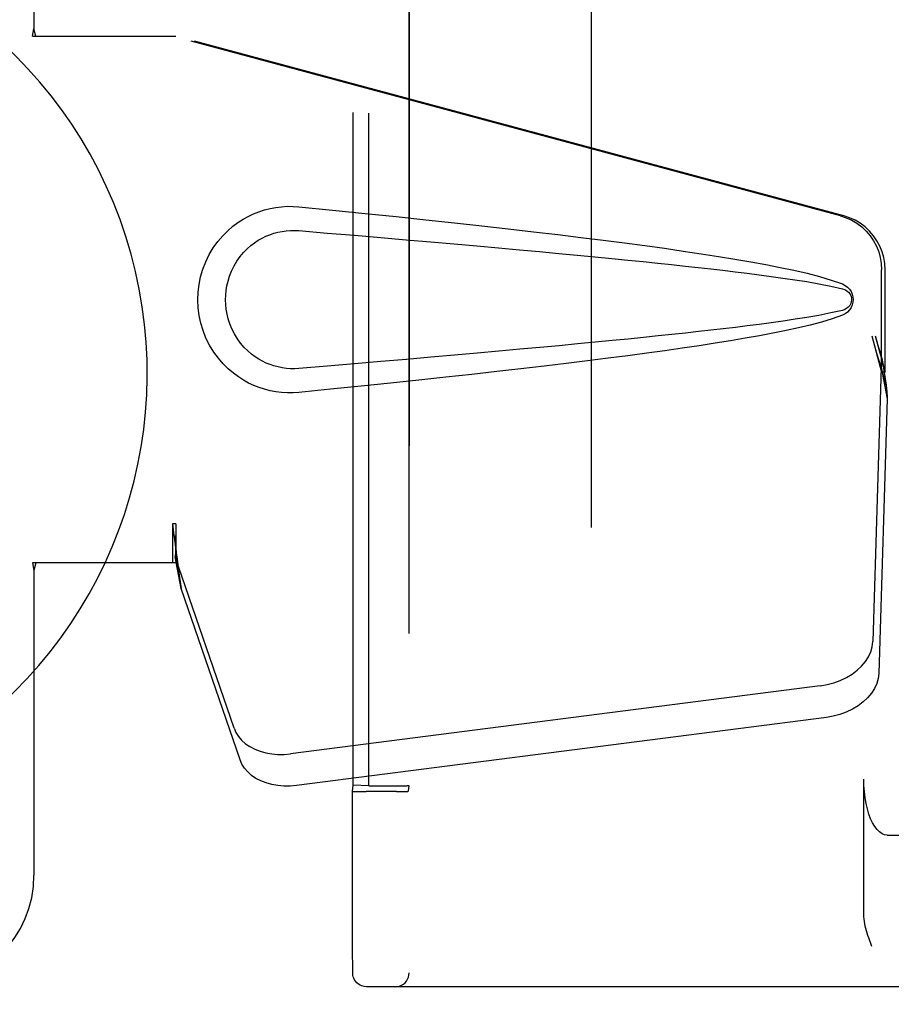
# Model space of a CAD drawing. Header units: inches. Extents: x 0 to 274, y 0 to 177.
# Tile 23 of 138: x 73.57 to 75.53, y 89.78 to 91.99. Entities that reach past the tile are written whole.
import ezdxf

# ---------------------------------------------------------------- set-up
doc = ezdxf.new("R2010")
doc.units = ezdxf.units.IN
doc.header["$LTSCALE"] = 15.069778
doc.header["$MEASUREMENT"] = 0
doc.linetypes.add('HIDDEN', pattern=[0.2, 0.1, -0.1])
doc.layers.add('DEFAULT_2', color=8, linetype='HIDDEN')
doc.layers.add('LEFT_OR_SECONDARY_DOOR_ASSEMBLY', color=7, linetype='CONTINUOUS')

msp = doc.modelspace()

# ---------------------------------------------------------------- linework, layer by layer
at = {"layer": 'DEFAULT_2', "color": 8, "linetype": 'HIDDEN'}
for p, q in [((74.8547, 60.7113), (74.8547, 121.6813)), ((74.4455, 92.5403), (74.4455, 89.8523)), ((74.3202, 90.2732), (74.3202, 92.1193)), ((74.355, 90.2718), (74.355, 92.1207)), ((74.4451, 92.1203), (74.4451, 90.2722)), ((75.4648, 89.9847), (75.4648, 90.2863)), ((74.3185, 90.2593), (74.3202, 90.2732)), ((74.355, 90.2718), (74.3202, 90.2732)), ((74.355, 90.2718), (74.425, 90.2718)), ((74.4451, 90.2722), (74.4435, 90.2593)), ((74.3185, 90.1584), (74.3185, 90.2593)), ((74.3399, 90.2588), (74.3494, 90.2588)), ((74.4173, 90.2588), (74.3494, 90.2588)), ((74.4173, 90.2588), (74.4265, 90.2588)), ((74.4265, 90.2588), (74.4344, 90.2589)), ((74.3186, 90.0583), (74.3185, 90.1584)), ((75.5174, 90.1613), (76.3831, 90.1613)), ((74.3187, 89.9892), (74.3186, 90.0583)), ((74.3188, 89.9329), (74.3187, 89.9892)), ((74.319, 89.8935), (74.3188, 89.9329)), ((75.4829, 89.9113), (75.4811, 89.9163)), ((74.3191, 89.8696), (74.319, 89.8935)), ((74.3192, 89.8583), (74.3191, 89.8696)), ((74.3193, 89.8549), (74.3192, 89.8583)), ((74.3193, 89.8532), (74.3193, 89.8549)), ((74.3193, 89.8523), (74.3193, 89.8532)), ((75.7352, 89.8213), (74.3504, 89.8213))]:
    msp.add_line(p, q, dxfattribs=at)
for points in [[(75.5174, 90.1613), (75.5114, 90.1621), (75.5057, 90.1644), (75.5, 90.1683), (75.4945, 90.1736), (75.4894, 90.1804), (75.4846, 90.1885), (75.4802, 90.1979), (75.4763, 90.2083), (75.4728, 90.2198), (75.47, 90.232), (75.4677, 90.245), (75.4661, 90.2584), (75.4651, 90.2722), (75.4648, 90.2863)], [(74.3185, 90.2593), (74.3189, 90.2592), (74.32, 90.2591), (74.3218, 90.2591), (74.3244, 90.259), (74.3275, 90.2589), (74.3312, 90.2589), (74.3399, 90.2588)], [(74.4344, 90.2589), (74.4375, 90.259), (74.4401, 90.2591), (74.442, 90.2591), (74.4431, 90.2592), (74.4435, 90.2593)], [(75.4811, 89.9163), (75.4775, 89.9263), (75.4758, 89.9313), (75.4742, 89.9363), (75.4726, 89.9414), (75.471, 89.9465), (75.4696, 89.9517), (75.4683, 89.9569), (75.4672, 89.9623), (75.4662, 89.9677), (75.4655, 89.9732), (75.465, 89.9789), (75.4648, 89.9847)], [(74.3504, 89.8213), (74.3448, 89.8218), (74.3399, 89.8231), (74.3358, 89.8249), (74.3322, 89.8272), (74.3285, 89.8303), (74.3255, 89.8338), (74.3233, 89.8371), (74.3218, 89.8403), (74.3205, 89.8438), (74.3198, 89.8468), (74.3196, 89.8486), (74.3194, 89.8497), (74.3194, 89.8505), (74.3194, 89.851), (74.3193, 89.8515), (74.3193, 89.8519), (74.3193, 89.8523)], [(74.4145, 89.8213), (74.4193, 89.8216), (74.4241, 89.8228), (74.4286, 89.8246), (74.4327, 89.8272), (74.4364, 89.8303), (74.4396, 89.834), (74.4421, 89.8382), (74.444, 89.8427), (74.4451, 89.8474), (74.4455, 89.8523)]]:
    msp.add_lwpolyline(points, dxfattribs=at)
msp.add_ellipse((74.4251, 90.2722), major_axis=(0.02, 0), ratio=0.017455, start_param=-1.572932, end_param=-0.002136, dxfattribs=at)
at = {"layer": 'LEFT_OR_SECONDARY_DOOR_ASSEMBLY', "color": 8, "linetype": 'HIDDEN'}
for p, q in [((73.6047, 92.3213), (73.6047, 91.9681)), ((73.6017, 91.9513), (73.6047, 91.9681)), ((73.6091, 91.9513), (73.6047, 91.9681)), ((73.6017, 91.9513), (73.9226, 91.9513)), ((75.4124, 91.5489), (73.915, 91.9513)), ((75.4201, 91.5489), (73.9226, 91.9513)), ((75.5048, 91.1984), (75.5048, 91.4282)), ((75.5125, 91.1984), (75.5125, 91.4282)), ((75.483, 91.28), (75.5048, 91.1984)), ((75.4906, 91.28), (75.5125, 91.1984)), ((75.5064, 91.226), (75.515, 91.1697)), ((75.504, 91.2098), (75.4849, 90.5947)), ((75.504, 91.2098), (75.5176, 91.1388)), ((75.5125, 91.1984), (75.5048, 91.1984)), ((75.515, 91.1697), (75.5164, 91.1537)), ((75.5176, 91.1388), (75.4985, 90.5237)), ((73.915, 90.8587), (73.915, 90.7713)), ((73.9226, 90.8587), (73.915, 90.8587)), ((73.9226, 90.8587), (73.9226, 90.7713)), ((73.6017, 90.7713), (73.6047, 90.7544)), ((73.9226, 90.7713), (73.6017, 90.7713)), ((73.6091, 90.7713), (73.6047, 90.7544)), ((74.0531, 90.4007), (73.9212, 90.7846)), ((73.9348, 90.7135), (73.9212, 90.7846)), ((73.6047, 90.7544), (73.6047, 90.0713)), ((73.9305, 90.744), (73.9348, 90.7135)), ((74.0667, 90.3297), (73.9348, 90.7135)), ((75.3674, 90.4957), (74.1799, 90.3432)), ((75.381, 90.4246), (74.1935, 90.2722))]:
    msp.add_line(p, q, dxfattribs=at)
for points in [[(74.1986, 91.1533), (74.1857, 91.1524), (74.1728, 91.1523), (74.1599, 91.1531), (74.147, 91.1547), (74.1343, 91.1571), (74.1217, 91.1603), (74.1095, 91.1642), (74.0975, 91.1689), (74.0859, 91.1743), (74.0744, 91.1807), (74.0629, 91.1879), (74.0516, 91.1963), (74.0402, 91.2059), (74.029, 91.2169), (74.018, 91.2297), (74.0076, 91.2437), (73.9983, 91.259), (73.9903, 91.275), (73.9837, 91.2917), (73.9786, 91.3087), (73.975, 91.3258), (73.9728, 91.3431), (73.972, 91.3604), (73.9726, 91.3777), (73.9747, 91.395), (73.9782, 91.4121), (73.9831, 91.4291), (73.9896, 91.4458), (73.9975, 91.4619), (74.0066, 91.4773), (74.0169, 91.4915), (74.0279, 91.5044), (74.0391, 91.5156), (74.0505, 91.5254), (74.0619, 91.5339), (74.0734, 91.5413), (74.085, 91.5477), (74.0968, 91.5533), (74.1088, 91.5581), (74.1211, 91.5621), (74.1338, 91.5653), (74.1466, 91.5678), (74.1596, 91.5694)], [(74.1596, 91.5694), (74.1726, 91.5702), (74.1856, 91.5701), (74.1986, 91.5693)], [(74.1986, 91.5693), (74.2742, 91.5617), (74.3468, 91.5543), (74.4165, 91.5471), (74.4834, 91.5401), (74.5475, 91.5332), (74.609, 91.5264), (74.668, 91.5198), (74.7246, 91.5133), (74.7788, 91.5069), (74.8308, 91.5006), (74.8806, 91.4943), (74.9284, 91.4882), (74.9742, 91.4821), (75.0181, 91.4761), (75.0602, 91.4701), (75.1005, 91.4641), (75.1391, 91.4581), (75.176, 91.452), (75.2113, 91.4459), (75.2451, 91.4397), (75.2774, 91.4334), (75.3083, 91.4269), (75.3377, 91.4201), (75.3656, 91.4128), (75.392, 91.4049), (75.4168, 91.3962)], [(75.4124, 91.5489), (75.4254, 91.5446), (75.4377, 91.5391), (75.4494, 91.5321), (75.4602, 91.5239), (75.4702, 91.5146), (75.479, 91.5043), (75.4867, 91.493), (75.4931, 91.481), (75.4982, 91.4684), (75.5018, 91.4552), (75.504, 91.4419), (75.5048, 91.4282)], [(75.5125, 91.4282), (75.5117, 91.4419), (75.5095, 91.4552), (75.5058, 91.4684), (75.5008, 91.481), (75.4944, 91.493), (75.4867, 91.5043), (75.4778, 91.5146), (75.4679, 91.5239), (75.457, 91.5321), (75.4454, 91.5391), (75.433, 91.5446), (75.4201, 91.5489)], [(74.1986, 91.2068), (74.1892, 91.2063), (74.1798, 91.2064), (74.1704, 91.207), (74.1611, 91.2083), (74.1518, 91.2102), (74.1427, 91.2126), (74.1339, 91.2156), (74.1252, 91.2191), (74.1168, 91.2231), (74.1085, 91.2278), (74.1003, 91.2331), (74.0921, 91.2392), (74.084, 91.2462), (74.0759, 91.2542), (74.068, 91.2634), (74.0606, 91.2735), (74.054, 91.2843), (74.0483, 91.2955), (74.0438, 91.3067), (74.0402, 91.3179), (74.0375, 91.3289), (74.0357, 91.3396), (74.0346, 91.3501), (74.0342, 91.3605), (74.0345, 91.3708), (74.0354, 91.3813), (74.0371, 91.392), (74.0397, 91.4028), (74.0431, 91.414), (74.0475, 91.4252), (74.0531, 91.4365), (74.0595, 91.4474), (74.0669, 91.4577), (74.0747, 91.4671), (74.0828, 91.4752), (74.091, 91.4824), (74.0993, 91.4887), (74.1076, 91.4942), (74.116, 91.499), (74.1246, 91.5031), (74.1333, 91.5067), (74.1422, 91.5097), (74.1514, 91.5122), (74.1607, 91.5141), (74.1702, 91.5154), (74.1796, 91.5161), (74.1891, 91.5163), (74.1986, 91.5158)], [(74.1986, 91.5158), (74.262, 91.5104), (74.3232, 91.5053), (74.3822, 91.5002), (74.4391, 91.4953), (74.4939, 91.4906), (74.5467, 91.486), (74.5975, 91.4815), (74.6463, 91.4771), (74.6932, 91.4728), (74.7382, 91.4687), (74.7813, 91.4647), (74.8225, 91.4608), (74.862, 91.457), (74.8997, 91.4533), (74.9357, 91.4497), (74.9701, 91.4463), (75.0028, 91.4429), (75.0341, 91.4396), (75.0643, 91.4364), (75.0933, 91.4332), (75.1216, 91.43), (75.1492, 91.4268), (75.1764, 91.4236), (75.2033, 91.4203), (75.2301, 91.4169), (75.2569, 91.4133), (75.2837, 91.4096), (75.3105, 91.4056), (75.3373, 91.4014), (75.364, 91.3967), (75.3906, 91.3913), (75.4169, 91.3854)], [(75.4168, 91.3962), (75.4229, 91.3931), (75.4281, 91.3893), (75.4327, 91.3846), (75.4363, 91.3793), (75.439, 91.3737), (75.4406, 91.3677), (75.4411, 91.3615), (75.4406, 91.3552), (75.4391, 91.3492), (75.4365, 91.3435), (75.4328, 91.3382), (75.4283, 91.3334), (75.4229, 91.3294), (75.4168, 91.3263)], [(75.4169, 91.3854), (75.4221, 91.3836), (75.4265, 91.3811), (75.4303, 91.3779), (75.4334, 91.3742), (75.4356, 91.3701), (75.437, 91.3657), (75.4374, 91.361), (75.4369, 91.3564), (75.4355, 91.3521), (75.4332, 91.3481), (75.4301, 91.3445), (75.4263, 91.3413), (75.422, 91.3389), (75.417, 91.3371)], [(75.417, 91.3371), (75.3906, 91.3312), (75.3641, 91.3258), (75.3375, 91.3212), (75.3108, 91.317), (75.284, 91.313), (75.2572, 91.3092), (75.2305, 91.3057), (75.2037, 91.3023), (75.1769, 91.299), (75.1498, 91.2958), (75.1222, 91.2926), (75.094, 91.2894), (75.065, 91.2862), (75.0349, 91.283), (75.0036, 91.2797), (74.9709, 91.2763), (74.9366, 91.2729), (74.9006, 91.2693), (74.8629, 91.2656), (74.8234, 91.2618), (74.7821, 91.2579), (74.7389, 91.2539), (74.6939, 91.2498), (74.647, 91.2455), (74.5982, 91.2411), (74.5473, 91.2366), (74.4945, 91.232), (74.4395, 91.2272), (74.3825, 91.2223), (74.3234, 91.2173), (74.2621, 91.2121), (74.1986, 91.2068)], [(75.4168, 91.3263), (75.3942, 91.3183), (75.3702, 91.311), (75.3449, 91.3042), (75.3183, 91.2979), (75.2905, 91.2918), (75.2613, 91.2859), (75.231, 91.2801), (75.1992, 91.2745), (75.1661, 91.2689), (75.1316, 91.2633), (75.0956, 91.2577), (75.058, 91.2521), (75.019, 91.2466), (74.9783, 91.241), (74.9359, 91.2353), (74.8918, 91.2296), (74.8458, 91.2238), (74.798, 91.218), (74.7482, 91.212), (74.6964, 91.206), (74.6425, 91.1999), (74.5864, 91.1936), (74.5279, 91.1872), (74.4672, 91.1807), (74.4039, 91.1741), (74.3381, 91.1673), (74.2697, 91.1604), (74.1986, 91.1533)], [(75.483, 91.28), (75.4883, 91.2605), (75.4936, 91.2413), (75.499, 91.2223), (75.5044, 91.204), (75.5098, 91.1865), (75.515, 91.1697)], [(75.4906, 91.28), (75.4932, 91.2704), (75.4959, 91.261), (75.4985, 91.2518), (75.5012, 91.2428), (75.5038, 91.2342), (75.5064, 91.226)], [(75.5064, 91.226), (75.506, 91.2231), (75.5056, 91.2203), (75.5052, 91.2176), (75.5049, 91.215), (75.5045, 91.2124), (75.504, 91.2098)], [(75.5164, 91.1537), (75.5172, 91.1436), (75.5176, 91.1388)], [(73.915, 90.8587), (73.9175, 90.8385), (73.9201, 90.8185), (73.9228, 90.7988), (73.9254, 90.7797), (73.9305, 90.744)], [(73.9226, 90.8587), (73.9225, 90.8484), (73.9222, 90.8185)], [(73.9222, 90.8185), (73.922, 90.8091), (73.9218, 90.8002)], [(73.9294, 90.7517), (73.9279, 90.7627), (73.9257, 90.78), (73.9241, 90.7961), (73.9229, 90.8105), (73.9224, 90.8233), (73.9223, 90.831)], [(73.9218, 90.8002), (73.9217, 90.7948), (73.9216, 90.7921), (73.9215, 90.7895), (73.9214, 90.787), (73.9212, 90.7846)], [(75.3674, 90.4957), (75.3829, 90.4984), (75.3978, 90.5024), (75.4122, 90.5077), (75.4258, 90.5142), (75.4385, 90.5219), (75.4499, 90.5305), (75.4599, 90.54), (75.4685, 90.5502), (75.4753, 90.5609), (75.4804, 90.572), (75.4836, 90.5833), (75.4849, 90.5947)], [(75.4985, 90.5237), (75.4971, 90.5123), (75.4939, 90.501), (75.4888, 90.4899), (75.482, 90.4791), (75.4735, 90.469), (75.4634, 90.4595), (75.452, 90.4508), (75.4394, 90.4432), (75.4257, 90.4367), (75.4113, 90.4314), (75.3964, 90.4274), (75.381, 90.4246)], [(74.0531, 90.4007), (74.0573, 90.3911), (74.063, 90.3821), (74.0702, 90.3737), (74.0788, 90.3661), (74.0886, 90.3594), (74.0995, 90.3537), (74.1115, 90.3491), (74.1242, 90.3455), (74.1376, 90.3431), (74.1515, 90.3419), (74.1656, 90.342), (74.1799, 90.3432)], [(74.1935, 90.2722), (74.1791, 90.2709), (74.165, 90.2709), (74.1512, 90.2721), (74.1378, 90.2745), (74.125, 90.278), (74.1131, 90.2827), (74.1021, 90.2884), (74.0923, 90.2951), (74.0838, 90.3027), (74.0766, 90.3111), (74.0709, 90.3201), (74.0667, 90.3297)]]:
    msp.add_lwpolyline(points, dxfattribs=at)
at = {"layer": 'LEFT_OR_SECONDARY_DOOR_ASSEMBLY', "color": 7, "linetype": 'Continuous'}
msp.add_arc((72.8547, 91.1963), 1.0039, 305.5066, 234.4934, dxfattribs=at)
at = {"layer": 'LEFT_OR_SECONDARY_DOOR_ASSEMBLY', "color": 8, "linetype": 'HIDDEN'}
msp.add_arc((73.3547, 90.0713), 0.25, 270, 360, dxfattribs=at)

doc.saveas('drawing.dxf')
